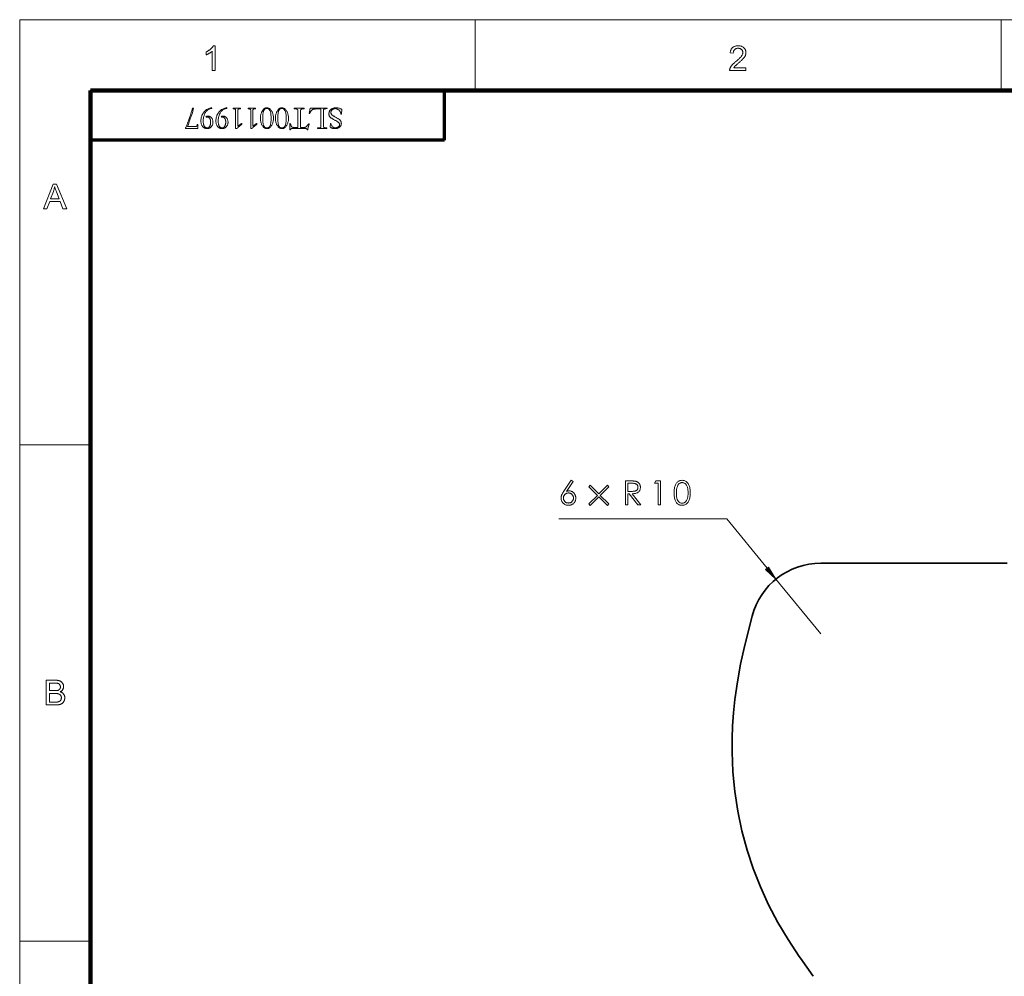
# Model space of a CAD drawing. Extents: x 0 to 1189, y 0 to 841.
# Tile 81 of 135: x 10 to 149, y 696 to 831. Entities that reach past the tile are written whole.
import ezdxf

# ---------------------------------------------------------------- set-up
doc = ezdxf.new("R2010")
doc.units = 0

msp = doc.modelspace()

# ---------------------------------------------------------------- linework, layer by layer
at = {"color": 7, "lineweight": 13}
for p, q in [((10, 831), (1179, 831)), ((10, 831), (10, 10)), ((70, 821.04), (20, 821.04)), ((70, 813.96), (20, 813.96)), ((109.87, 760.47), (86.15, 760.47))]:
    msp.add_line(p, q, dxfattribs=at)
at = {"color": 7, "lineweight": 13, "ltscale": 0.25}
for p, q in [((74.31, 821), (74.31, 831)), ((148.62, 821), (148.62, 831)), ((20, 770.92), (10, 770.92)), ((20, 700.83), (10, 700.83))]:
    msp.add_line(p, q, dxfattribs=at)
at = {"color": 7, "lineweight": 13, "ltscale": 0.17717}
for p, q in [((20, 813.96), (20, 821.04)), ((70, 813.96), (70, 821.04))]:
    msp.add_line(p, q, dxfattribs=at)
at = {"color": 7, "lineweight": 100}
for p, q in [((1169, 821), (20, 821)), ((20, 821), (20, 20))]:
    msp.add_line(p, q, dxfattribs=at)
at = {"color": 5, "lineweight": 70, "ltscale": 0.175}
msp.add_line((70, 814), (70, 821), dxfattribs=at)
at = {"color": 5, "lineweight": 70}
msp.add_line((70, 814), (20, 814), dxfattribs=at)
at = {"color": 7, "lineweight": 13, "ltscale": 0.224792}
msp.add_line((115.55, 753.51), (109.87, 760.47), dxfattribs=at)
at = {"color": 7, "lineweight": 35}
msp.add_line((149.48, 754.22), (123.13, 754.22), dxfattribs=at)
at = {"color": 7, "lineweight": 13, "ltscale": 0.250001}
msp.add_line((123.13, 744.22), (116.81, 751.97), dxfattribs=at)
at = {"color": 7, "lineweight": 35, "ltscale": 0.110473}
msp.add_line((113.46, 746.74), (112.35, 742.46), dxfattribs=at)
at = {"color": 7, "lineweight": 35, "ltscale": 0.00792}
msp.add_line((120.27, 698.41), (120.09, 698.67), dxfattribs=at)
at = {"color": 7, "lineweight": 35, "ltscale": 0.078289}
msp.add_line((122.07, 695.85), (120.27, 698.41), dxfattribs=at)
at = {"color": 7, "lineweight": 13}
for points in [[(37.62, 823.8), (37.19, 823.8), (37.19, 826.54), (37.16, 826.51), (37.12, 826.48), (37.09, 826.45), (37.05, 826.42), (37.01, 826.4), (36.97, 826.37), (36.92, 826.34), (36.88, 826.31), (36.83, 826.28), (36.78, 826.25), (36.73, 826.22), (36.68, 826.19), (36.63, 826.17), (36.59, 826.14), (36.54, 826.12), (36.5, 826.1), (36.45, 826.08), (36.41, 826.06), (36.37, 826.04), (36.33, 826.03), (36.33, 826.44), (36.4, 826.48), (36.47, 826.51), (36.54, 826.55), (36.6, 826.59), (36.67, 826.63), (36.73, 826.67), (36.79, 826.71), (36.85, 826.76), (36.9, 826.8), (36.96, 826.85), (37.01, 826.9), (37.06, 826.95), (37.11, 826.99), (37.15, 827.04), (37.19, 827.09), (37.23, 827.14), (37.26, 827.18), (37.29, 827.23), (37.32, 827.27), (37.34, 827.32), (37.62, 827.32)], [(112.57, 824.22), (112.57, 823.8), (110.26, 823.8), (110.26, 823.84), (110.26, 823.87), (110.26, 823.9), (110.26, 823.93), (110.27, 823.96), (110.27, 823.99), (110.28, 824.02), (110.29, 824.05), (110.3, 824.07), (110.31, 824.1), (110.33, 824.15), (110.35, 824.2), (110.37, 824.24), (110.39, 824.29), (110.42, 824.34), (110.45, 824.38), (110.48, 824.43), (110.52, 824.48), (110.55, 824.52), (110.59, 824.57), (110.63, 824.62), (110.67, 824.66), (110.72, 824.71), (110.77, 824.76), (110.83, 824.82), (110.89, 824.87), (110.95, 824.92), (111.01, 824.98), (111.08, 825.04), (111.15, 825.1), (111.26, 825.19), (111.37, 825.28), (111.46, 825.36), (111.55, 825.44), (111.63, 825.52), (111.7, 825.59), (111.77, 825.66), (111.83, 825.72), (111.88, 825.78), (111.92, 825.84), (111.96, 825.89), (112, 825.95), (112.03, 826), (112.05, 826.05), (112.07, 826.11), (112.09, 826.16), (112.11, 826.21), (112.12, 826.26), (112.12, 826.31), (112.12, 826.36), (112.12, 826.41), (112.12, 826.46), (112.11, 826.5), (112.09, 826.55), (112.08, 826.59), (112.06, 826.63), (112.03, 826.68), (112.01, 826.71), (111.98, 826.75), (111.94, 826.79), (111.9, 826.82), (111.86, 826.85), (111.82, 826.88), (111.78, 826.9), (111.73, 826.92), (111.68, 826.94), (111.63, 826.95), (111.58, 826.96), (111.52, 826.96), (111.47, 826.96), (111.4, 826.96), (111.35, 826.96), (111.29, 826.95), (111.24, 826.93), (111.19, 826.92), (111.14, 826.9), (111.09, 826.87), (111.05, 826.84), (111.01, 826.81), (110.97, 826.78), (110.93, 826.74), (110.9, 826.7), (110.87, 826.65), (110.85, 826.61), (110.83, 826.56), (110.81, 826.5), (110.8, 826.45), (110.79, 826.39), (110.78, 826.33), (110.78, 826.26), (110.34, 826.31), (110.35, 826.4), (110.37, 826.5), (110.39, 826.58), (110.41, 826.66), (110.45, 826.74), (110.48, 826.82), (110.52, 826.88), (110.57, 826.95), (110.62, 827.01), (110.68, 827.06), (110.74, 827.11), (110.81, 827.15), (110.88, 827.19), (110.95, 827.23), (111.03, 827.25), (111.11, 827.28), (111.19, 827.3), (111.28, 827.31), (111.38, 827.32), (111.47, 827.32), (111.57, 827.32), (111.67, 827.31), (111.76, 827.29), (111.84, 827.27), (111.93, 827.25), (112, 827.22), (112.08, 827.18), (112.15, 827.14), (112.21, 827.09), (112.27, 827.04), (112.33, 826.98), (112.38, 826.92), (112.42, 826.86), (112.46, 826.8), (112.49, 826.73), (112.52, 826.66), (112.54, 826.58), (112.55, 826.51), (112.56, 826.43), (112.57, 826.35), (112.56, 826.31), (112.56, 826.26), (112.56, 826.22), (112.55, 826.18), (112.54, 826.14), (112.53, 826.1), (112.52, 826.06), (112.51, 826.02), (112.5, 825.98), (112.48, 825.93), (112.46, 825.89), (112.44, 825.85), (112.42, 825.81), (112.39, 825.77), (112.37, 825.73), (112.34, 825.68), (112.3, 825.64), (112.27, 825.6), (112.23, 825.55), (112.19, 825.51), (112.15, 825.46), (112.1, 825.41), (112.05, 825.36), (111.99, 825.3), (111.93, 825.24), (111.86, 825.18), (111.79, 825.11), (111.71, 825.04), (111.62, 824.97), (111.53, 824.89), (111.46, 824.83), (111.39, 824.77), (111.32, 824.72), (111.27, 824.66), (111.21, 824.62), (111.17, 824.58), (111.13, 824.54), (111.09, 824.51), (111.06, 824.48), (111.04, 824.45), (111.01, 824.43), (110.99, 824.4), (110.97, 824.38), (110.95, 824.36), (110.94, 824.33), (110.92, 824.31), (110.9, 824.29), (110.88, 824.26), (110.87, 824.24), (110.85, 824.22)], [(35.17, 815.65), (33.43, 815.65), (33.43, 815.73), (33.46, 815.79), (33.5, 815.87), (33.54, 815.97), (33.59, 816.08), (33.64, 816.21), (33.7, 816.36), (33.76, 816.52), (33.83, 816.7), (33.9, 816.9), (33.98, 817.12), (34.05, 817.33), (34.12, 817.53), (34.18, 817.71), (34.24, 817.87), (34.28, 818.01), (34.32, 818.14), (34.36, 818.25), (34.38, 818.35), (34.4, 818.42), (34.41, 818.48), (34.56, 818.48), (34.51, 818.29), (34.46, 818.08), (34.39, 817.86), (34.32, 817.62), (34.23, 817.37), (34.14, 817.11), (34.04, 816.84), (33.93, 816.55), (33.82, 816.24), (33.69, 815.93), (34.91, 815.93), (34.93, 815.93), (34.95, 815.93), (34.97, 815.93), (34.98, 815.94), (35, 815.94), (35.01, 815.95), (35.02, 815.96), (35.02, 815.97), (35.03, 815.98), (35.03, 815.99), (35.07, 816.18), (35.17, 816.18)], [(36.31, 817.31), (36.34, 817.33), (36.36, 817.34), (36.39, 817.35), (36.42, 817.36), (36.44, 817.36), (36.47, 817.37), (36.5, 817.37), (36.52, 817.38), (36.55, 817.38), (36.58, 817.38), (36.64, 817.38), (36.69, 817.37), (36.75, 817.36), (36.8, 817.34), (36.85, 817.32), (36.9, 817.29), (36.95, 817.26), (37, 817.22), (37.04, 817.18), (37.08, 817.13), (37.13, 817.08), (37.16, 817.02), (37.19, 816.97), (37.22, 816.91), (37.25, 816.85), (37.26, 816.78), (37.28, 816.72), (37.29, 816.65), (37.3, 816.58), (37.3, 816.51), (37.3, 816.43), (37.29, 816.36), (37.28, 816.29), (37.26, 816.22), (37.24, 816.16), (37.21, 816.09), (37.18, 816.03), (37.14, 815.98), (37.1, 815.92), (37.05, 815.87), (37, 815.82), (36.95, 815.77), (36.9, 815.73), (36.84, 815.7), (36.78, 815.67), (36.72, 815.65), (36.66, 815.63), (36.6, 815.62), (36.53, 815.61), (36.46, 815.61), (36.38, 815.61), (36.31, 815.62), (36.24, 815.63), (36.17, 815.66), (36.11, 815.68), (36.05, 815.72), (35.99, 815.76), (35.93, 815.81), (35.88, 815.86), (35.83, 815.92), (35.78, 815.98), (35.74, 816.05), (35.71, 816.12), (35.68, 816.2), (35.65, 816.28), (35.63, 816.36), (35.61, 816.45), (35.6, 816.54), (35.59, 816.63), (35.59, 816.73), (35.59, 816.87), (35.61, 817), (35.63, 817.13), (35.66, 817.26), (35.7, 817.38), (35.74, 817.51), (35.8, 817.62), (35.86, 817.73), (35.94, 817.84), (36.02, 817.95), (36.1, 818.05), (36.2, 818.14), (36.29, 818.22), (36.4, 818.3), (36.5, 818.36), (36.62, 818.42), (36.73, 818.47), (36.86, 818.51), (36.98, 818.54), (37.11, 818.57), (37.13, 818.47), (37.02, 818.44), (36.91, 818.41), (36.81, 818.37), (36.71, 818.32), (36.62, 818.26), (36.53, 818.2), (36.45, 818.13), (36.37, 818.05), (36.3, 817.97), (36.23, 817.87), (36.17, 817.78), (36.12, 817.67), (36.07, 817.57), (36.03, 817.45), (35.99, 817.34), (35.96, 817.22), (35.94, 817.09), (35.92, 816.96), (35.91, 816.83), (35.91, 816.69), (35.91, 816.6), (35.92, 816.51), (35.92, 816.42), (35.94, 816.35), (35.95, 816.27), (35.97, 816.2), (35.99, 816.13), (36.01, 816.07), (36.04, 816.01), (36.07, 815.96), (36.1, 815.91), (36.14, 815.87), (36.17, 815.83), (36.21, 815.8), (36.26, 815.77), (36.3, 815.75), (36.35, 815.73), (36.39, 815.72), (36.45, 815.71), (36.5, 815.71), (36.54, 815.71), (36.58, 815.72), (36.62, 815.73), (36.65, 815.74), (36.69, 815.76), (36.72, 815.79), (36.75, 815.82), (36.78, 815.85), (36.81, 815.89), (36.84, 815.94), (36.86, 815.98), (36.88, 816.04), (36.9, 816.09), (36.92, 816.15), (36.94, 816.2), (36.95, 816.27), (36.96, 816.33), (36.96, 816.4), (36.97, 816.47), (36.97, 816.55), (36.97, 816.61), (36.96, 816.67), (36.96, 816.72), (36.95, 816.78), (36.94, 816.83), (36.92, 816.88), (36.91, 816.92), (36.89, 816.97), (36.87, 817.01), (36.84, 817.05), (36.82, 817.09), (36.79, 817.12), (36.76, 817.15), (36.73, 817.17), (36.7, 817.19), (36.66, 817.21), (36.62, 817.22), (36.59, 817.23), (36.55, 817.24), (36.51, 817.24), (36.49, 817.24), (36.48, 817.24), (36.46, 817.24), (36.45, 817.24), (36.43, 817.23), (36.42, 817.23), (36.4, 817.23), (36.39, 817.23), (36.37, 817.22), (36.35, 817.22)], [(38.43, 817.31), (38.46, 817.33), (38.49, 817.34), (38.51, 817.35), (38.54, 817.36), (38.57, 817.36), (38.59, 817.37), (38.62, 817.37), (38.65, 817.38), (38.67, 817.38), (38.7, 817.38), (38.76, 817.38), (38.81, 817.37), (38.87, 817.36), (38.92, 817.34), (38.97, 817.32), (39.02, 817.29), (39.07, 817.26), (39.12, 817.22), (39.16, 817.18), (39.21, 817.13), (39.25, 817.08), (39.28, 817.02), (39.32, 816.97), (39.34, 816.91), (39.37, 816.85), (39.39, 816.78), (39.4, 816.72), (39.41, 816.65), (39.42, 816.58), (39.42, 816.51), (39.42, 816.43), (39.41, 816.36), (39.4, 816.29), (39.38, 816.22), (39.36, 816.16), (39.33, 816.09), (39.3, 816.03), (39.26, 815.98), (39.22, 815.92), (39.18, 815.87), (39.13, 815.82), (39.08, 815.77), (39.02, 815.73), (38.96, 815.7), (38.91, 815.67), (38.85, 815.65), (38.78, 815.63), (38.72, 815.62), (38.65, 815.61), (38.58, 815.61), (38.51, 815.61), (38.43, 815.62), (38.36, 815.63), (38.29, 815.66), (38.23, 815.68), (38.17, 815.72), (38.11, 815.76), (38.05, 815.81), (38, 815.86), (37.95, 815.92), (37.91, 815.98), (37.86, 816.05), (37.83, 816.12), (37.8, 816.2), (37.77, 816.28), (37.75, 816.36), (37.73, 816.45), (37.72, 816.54), (37.71, 816.63), (37.71, 816.73), (37.72, 816.87), (37.73, 817), (37.75, 817.13), (37.78, 817.26), (37.82, 817.38), (37.86, 817.51), (37.92, 817.62), (37.98, 817.73), (38.06, 817.84), (38.14, 817.95), (38.23, 818.05), (38.32, 818.14), (38.42, 818.22), (38.52, 818.3), (38.63, 818.36), (38.74, 818.42), (38.86, 818.47), (38.98, 818.51), (39.1, 818.54), (39.24, 818.57), (39.25, 818.47), (39.14, 818.44), (39.03, 818.41), (38.93, 818.37), (38.83, 818.32), (38.74, 818.26), (38.65, 818.2), (38.57, 818.13), (38.5, 818.05), (38.42, 817.97), (38.36, 817.87), (38.29, 817.78), (38.24, 817.67), (38.19, 817.57), (38.15, 817.45), (38.11, 817.34), (38.08, 817.22), (38.06, 817.09), (38.05, 816.96), (38.04, 816.83), (38.03, 816.69), (38.03, 816.6), (38.04, 816.51), (38.05, 816.42), (38.06, 816.35), (38.07, 816.27), (38.09, 816.2), (38.11, 816.13), (38.13, 816.07), (38.16, 816.01), (38.19, 815.96), (38.22, 815.91), (38.26, 815.87), (38.3, 815.83), (38.34, 815.8), (38.38, 815.77), (38.42, 815.75), (38.47, 815.73), (38.52, 815.72), (38.57, 815.71), (38.62, 815.71), (38.66, 815.71), (38.7, 815.72), (38.74, 815.73), (38.77, 815.74), (38.81, 815.76), (38.84, 815.79), (38.87, 815.82), (38.9, 815.85), (38.93, 815.89), (38.96, 815.94), (38.98, 815.98), (39.01, 816.04), (39.03, 816.09), (39.04, 816.15), (39.06, 816.2), (39.07, 816.27), (39.08, 816.33), (39.09, 816.4), (39.09, 816.47), (39.09, 816.55), (39.09, 816.61), (39.09, 816.67), (39.08, 816.72), (39.07, 816.78), (39.06, 816.83), (39.05, 816.88), (39.03, 816.92), (39.01, 816.97), (38.99, 817.01), (38.96, 817.05), (38.94, 817.09), (38.91, 817.12), (38.88, 817.15), (38.85, 817.17), (38.82, 817.19), (38.78, 817.21), (38.75, 817.22), (38.71, 817.23), (38.67, 817.24), (38.63, 817.24), (38.61, 817.24), (38.6, 817.24), (38.59, 817.24), (38.57, 817.24), (38.55, 817.23), (38.54, 817.23), (38.52, 817.23), (38.51, 817.23), (38.49, 817.22), (38.48, 817.22)], [(40.14, 818.49), (40.18, 818.49), (40.23, 818.49), (40.28, 818.49), (40.33, 818.48), (40.39, 818.48), (40.44, 818.48), (40.49, 818.48), (40.55, 818.48), (40.61, 818.48), (40.67, 818.48), (40.72, 818.48), (40.78, 818.48), (40.84, 818.48), (40.89, 818.48), (40.95, 818.48), (41, 818.48), (41.05, 818.49), (41.1, 818.49), (41.15, 818.49), (41.2, 818.49), (41.2, 818.42), (40.96, 818.38), (40.93, 818.37), (40.9, 818.36), (40.88, 818.35), (40.86, 818.34), (40.84, 818.32), (40.83, 818.3), (40.82, 818.28), (40.81, 818.26), (40.8, 818.23), (40.8, 818.2), (40.8, 815.97), (41.34, 816.32), (41.4, 816.23), (41.34, 816.19), (41.27, 816.14), (41.2, 816.09), (41.13, 816.03), (41.06, 815.97), (40.98, 815.91), (40.9, 815.84), (40.82, 815.77), (40.74, 815.69), (40.65, 815.61), (40.5, 815.61), (40.5, 818.2), (40.5, 818.23), (40.5, 818.26), (40.49, 818.28), (40.48, 818.31), (40.46, 818.33), (40.45, 818.34), (40.43, 818.36), (40.4, 818.37), (40.37, 818.38), (40.34, 818.38), (40.14, 818.42)], [(42.26, 818.49), (42.31, 818.49), (42.35, 818.49), (42.4, 818.49), (42.46, 818.48), (42.51, 818.48), (42.56, 818.48), (42.62, 818.48), (42.67, 818.48), (42.73, 818.48), (42.79, 818.48), (42.85, 818.48), (42.9, 818.48), (42.96, 818.48), (43.01, 818.48), (43.07, 818.48), (43.12, 818.48), (43.17, 818.49), (43.22, 818.49), (43.27, 818.49), (43.32, 818.49), (43.32, 818.42), (43.08, 818.38), (43.05, 818.37), (43.02, 818.36), (43, 818.35), (42.98, 818.34), (42.96, 818.32), (42.95, 818.3), (42.94, 818.28), (42.93, 818.26), (42.93, 818.23), (42.92, 818.2), (42.92, 815.97), (43.46, 816.32), (43.53, 816.23), (43.46, 816.19), (43.4, 816.14), (43.33, 816.09), (43.26, 816.03), (43.18, 815.97), (43.11, 815.91), (43.03, 815.84), (42.94, 815.77), (42.86, 815.69), (42.77, 815.61), (42.62, 815.61), (42.62, 818.2), (42.62, 818.23), (42.62, 818.26), (42.61, 818.28), (42.6, 818.31), (42.59, 818.33), (42.57, 818.34), (42.55, 818.36), (42.52, 818.37), (42.5, 818.38), (42.47, 818.38), (42.26, 818.42)], [(44.91, 815.61), (44.84, 815.61), (44.77, 815.62), (44.7, 815.64), (44.63, 815.67), (44.56, 815.71), (44.5, 815.76), (44.44, 815.81), (44.38, 815.88), (44.32, 815.95), (44.27, 816.03), (44.21, 816.12), (44.17, 816.21), (44.13, 816.3), (44.09, 816.4), (44.06, 816.5), (44.04, 816.61), (44.02, 816.72), (44, 816.84), (43.99, 816.96), (43.99, 817.08), (43.99, 817.2), (44, 817.32), (44.02, 817.44), (44.04, 817.55), (44.06, 817.66), (44.09, 817.76), (44.13, 817.86), (44.17, 817.95), (44.21, 818.04), (44.27, 818.13), (44.32, 818.21), (44.38, 818.28), (44.44, 818.34), (44.5, 818.4), (44.56, 818.45), (44.63, 818.48), (44.7, 818.51), (44.77, 818.54), (44.84, 818.55), (44.91, 818.55), (44.99, 818.55), (45.06, 818.54), (45.12, 818.51), (45.19, 818.49), (45.26, 818.45), (45.32, 818.4), (45.38, 818.35), (45.44, 818.28), (45.5, 818.21), (45.56, 818.13), (45.61, 818.05), (45.66, 817.96), (45.7, 817.86), (45.74, 817.76), (45.77, 817.66), (45.79, 817.55), (45.81, 817.44), (45.83, 817.33), (45.83, 817.21), (45.84, 817.08), (45.83, 816.96), (45.83, 816.84), (45.81, 816.72), (45.79, 816.61), (45.77, 816.5), (45.74, 816.4), (45.7, 816.3), (45.66, 816.21), (45.62, 816.12), (45.56, 816.03), (45.51, 815.95), (45.45, 815.88), (45.39, 815.81), (45.33, 815.76), (45.26, 815.71), (45.2, 815.67), (45.13, 815.64), (45.06, 815.62), (44.99, 815.61)], [(44.91, 818.45), (44.85, 818.44), (44.79, 818.43), (44.73, 818.42), (44.68, 818.39), (44.63, 818.36), (44.59, 818.33), (44.55, 818.29), (44.51, 818.24), (44.48, 818.18), (44.45, 818.12), (44.43, 818.05), (44.4, 817.97), (44.38, 817.88), (44.37, 817.79), (44.35, 817.69), (44.34, 817.58), (44.33, 817.47), (44.33, 817.35), (44.32, 817.22), (44.32, 817.08), (44.32, 816.95), (44.33, 816.82), (44.33, 816.69), (44.34, 816.58), (44.35, 816.47), (44.37, 816.37), (44.38, 816.28), (44.4, 816.19), (44.43, 816.12), (44.45, 816.05), (44.48, 815.98), (44.51, 815.92), (44.55, 815.87), (44.59, 815.83), (44.63, 815.79), (44.68, 815.76), (44.73, 815.74), (44.79, 815.72), (44.85, 815.71), (44.91, 815.71), (44.98, 815.71), (45.04, 815.72), (45.1, 815.74), (45.15, 815.76), (45.2, 815.79), (45.24, 815.83), (45.28, 815.87), (45.32, 815.92), (45.35, 815.98), (45.38, 816.05), (45.4, 816.12), (45.42, 816.19), (45.44, 816.28), (45.46, 816.37), (45.48, 816.47), (45.49, 816.58), (45.5, 816.69), (45.5, 816.82), (45.51, 816.95), (45.51, 817.08), (45.5, 817.34), (45.48, 817.57), (45.45, 817.78), (45.41, 817.96), (45.36, 818.11), (45.29, 818.23), (45.22, 818.33), (45.13, 818.39), (45.03, 818.43)], [(47.04, 815.61), (46.96, 815.61), (46.89, 815.62), (46.82, 815.64), (46.75, 815.67), (46.69, 815.71), (46.62, 815.76), (46.56, 815.81), (46.5, 815.88), (46.44, 815.95), (46.39, 816.03), (46.34, 816.12), (46.29, 816.21), (46.25, 816.3), (46.21, 816.4), (46.18, 816.5), (46.16, 816.61), (46.14, 816.72), (46.12, 816.84), (46.12, 816.96), (46.11, 817.08), (46.12, 817.2), (46.12, 817.32), (46.14, 817.44), (46.16, 817.55), (46.18, 817.66), (46.21, 817.76), (46.25, 817.86), (46.29, 817.95), (46.34, 818.04), (46.39, 818.13), (46.44, 818.21), (46.5, 818.28), (46.56, 818.34), (46.62, 818.4), (46.69, 818.45), (46.75, 818.48), (46.82, 818.51), (46.89, 818.54), (46.96, 818.55), (47.04, 818.55), (47.11, 818.55), (47.18, 818.54), (47.25, 818.51), (47.31, 818.49), (47.38, 818.45), (47.44, 818.4), (47.5, 818.35), (47.56, 818.28), (47.62, 818.21), (47.68, 818.13), (47.73, 818.05), (47.78, 817.96), (47.82, 817.86), (47.86, 817.76), (47.89, 817.66), (47.91, 817.55), (47.93, 817.44), (47.95, 817.33), (47.96, 817.21), (47.96, 817.08), (47.96, 816.96), (47.95, 816.84), (47.94, 816.72), (47.92, 816.61), (47.89, 816.5), (47.86, 816.4), (47.83, 816.3), (47.78, 816.21), (47.74, 816.12), (47.69, 816.03), (47.63, 815.95), (47.57, 815.88), (47.51, 815.81), (47.45, 815.76), (47.39, 815.71), (47.32, 815.67), (47.25, 815.64), (47.18, 815.62), (47.11, 815.61)], [(47.04, 818.45), (46.97, 818.44), (46.91, 818.43), (46.85, 818.42), (46.8, 818.39), (46.75, 818.36), (46.71, 818.33), (46.67, 818.29), (46.63, 818.24), (46.6, 818.18), (46.57, 818.12), (46.55, 818.05), (46.53, 817.97), (46.51, 817.88), (46.49, 817.79), (46.48, 817.69), (46.46, 817.58), (46.46, 817.47), (46.45, 817.35), (46.45, 817.22), (46.44, 817.08), (46.45, 816.95), (46.45, 816.82), (46.46, 816.69), (46.46, 816.58), (46.48, 816.47), (46.49, 816.37), (46.51, 816.28), (46.53, 816.19), (46.55, 816.12), (46.57, 816.05), (46.6, 815.98), (46.63, 815.92), (46.67, 815.87), (46.71, 815.83), (46.75, 815.79), (46.8, 815.76), (46.85, 815.74), (46.91, 815.72), (46.97, 815.71), (47.04, 815.71), (47.1, 815.71), (47.16, 815.72), (47.22, 815.74), (47.27, 815.76), (47.32, 815.79), (47.36, 815.83), (47.4, 815.87), (47.44, 815.92), (47.47, 815.98), (47.5, 816.05), (47.53, 816.12), (47.55, 816.19), (47.57, 816.28), (47.58, 816.37), (47.6, 816.47), (47.61, 816.58), (47.62, 816.69), (47.62, 816.82), (47.63, 816.95), (47.63, 817.08), (47.62, 817.34), (47.61, 817.57), (47.58, 817.78), (47.53, 817.96), (47.48, 818.11), (47.42, 818.23), (47.34, 818.33), (47.25, 818.39), (47.15, 818.43)], [(50.7, 815.56), (50.7, 815.53), (50.69, 815.51), (50.68, 815.5), (50.68, 815.48), (50.67, 815.47), (50.66, 815.46), (50.66, 815.45), (50.65, 815.44), (50.64, 815.44), (50.63, 815.44), (50.63, 815.44), (50.62, 815.44), (50.61, 815.45), (50.61, 815.46), (50.6, 815.46), (50.59, 815.47), (50.58, 815.49), (50.57, 815.5), (50.56, 815.52), (50.55, 815.54), (50.54, 815.55), (50.53, 815.57), (50.52, 815.58), (50.52, 815.59), (50.51, 815.6), (50.5, 815.61), (50.49, 815.62), (50.49, 815.63), (50.48, 815.63), (50.47, 815.64), (50.46, 815.64), (50.45, 815.64), (50.44, 815.64), (50.43, 815.65), (50.42, 815.65), (50.4, 815.65), (50.39, 815.65), (50.37, 815.65), (50.35, 815.65), (50.33, 815.65), (48.58, 815.65), (48.55, 815.65), (48.52, 815.65), (48.49, 815.65), (48.47, 815.65), (48.45, 815.65), (48.42, 815.64), (48.41, 815.64), (48.39, 815.64), (48.38, 815.63), (48.37, 815.63), (48.36, 815.62), (48.35, 815.61), (48.34, 815.6), (48.33, 815.59), (48.32, 815.58), (48.31, 815.57), (48.3, 815.55), (48.29, 815.54), (48.28, 815.52), (48.27, 815.5), (48.27, 815.49), (48.26, 815.48), (48.25, 815.47), (48.25, 815.46), (48.24, 815.45), (48.23, 815.44), (48.23, 815.44), (48.22, 815.44), (48.21, 815.44), (48.2, 815.43), (48.19, 815.44), (48.18, 815.44), (48.17, 815.44), (48.17, 815.45), (48.16, 815.46), (48.15, 815.47), (48.15, 815.48), (48.15, 815.49), (48.15, 815.51), (48.15, 815.53), (48.15, 816.24), (48.15, 816.25), (48.16, 816.27), (48.16, 816.28), (48.16, 816.29), (48.16, 816.29), (48.17, 816.3), (48.17, 816.31), (48.18, 816.31), (48.18, 816.31), (48.19, 816.31), (48.2, 816.31), (48.21, 816.31), (48.22, 816.3), (48.23, 816.29), (48.24, 816.28), (48.24, 816.27), (48.25, 816.25), (48.26, 816.23), (48.27, 816.21), (48.27, 816.18), (48.28, 816.14), (48.29, 816.1), (48.3, 816.06), (48.32, 816.03), (48.33, 815.99), (48.34, 815.96), (48.35, 815.94), (48.37, 815.91), (48.38, 815.89), (48.39, 815.87), (48.41, 815.86), (48.43, 815.84), (48.45, 815.83), (48.48, 815.82), (48.51, 815.81), (48.54, 815.8), (48.58, 815.8), (48.62, 815.79), (48.66, 815.79), (48.71, 815.79), (49.27, 815.79), (49.27, 818.12), (49.27, 818.14), (49.27, 818.16), (49.27, 818.18), (49.27, 818.2), (49.26, 818.22), (49.26, 818.24), (49.26, 818.25), (49.25, 818.26), (49.25, 818.27), (49.24, 818.28), (49.24, 818.29), (49.23, 818.3), (49.22, 818.3), (49.21, 818.31), (49.2, 818.32), (49.18, 818.32), (49.17, 818.33), (49.15, 818.33), (49.14, 818.34), (49.12, 818.34), (48.77, 818.42), (48.77, 818.49), (48.82, 818.49), (48.87, 818.49), (48.93, 818.49), (48.99, 818.48), (49.06, 818.48), (49.13, 818.48), (49.21, 818.48), (49.29, 818.48), (49.38, 818.48), (49.47, 818.48), (49.59, 818.48), (49.69, 818.48), (49.79, 818.48), (49.87, 818.48), (49.95, 818.48), (50.01, 818.48), (50.07, 818.49), (50.11, 818.49), (50.15, 818.49), (50.18, 818.49), (50.18, 818.42), (49.86, 818.36), (49.83, 818.35), (49.81, 818.35), (49.79, 818.34), (49.77, 818.33), (49.75, 818.32), (49.74, 818.32), (49.72, 818.31), (49.71, 818.3), (49.7, 818.29), (49.69, 818.28), (49.68, 818.27), (49.67, 818.26), (49.67, 818.24), (49.66, 818.23), (49.66, 818.21), (49.65, 818.19), (49.65, 818.18), (49.65, 818.16), (49.65, 818.14), (49.65, 818.11), (49.65, 815.79), (50.2, 815.79), (50.23, 815.79), (50.26, 815.79), (50.29, 815.79), (50.31, 815.8), (50.34, 815.8), (50.36, 815.81), (50.39, 815.82), (50.41, 815.83), (50.43, 815.84), (50.45, 815.86), (50.47, 815.87), (50.49, 815.89), (50.51, 815.92), (50.54, 815.94), (50.57, 815.97), (50.59, 816.01), (50.62, 816.05), (50.66, 816.09), (50.69, 816.14), (50.72, 816.19), (50.74, 816.21), (50.76, 816.23), (50.77, 816.25), (50.78, 816.26), (50.79, 816.27), (50.81, 816.28), (50.82, 816.29), (50.83, 816.3), (50.83, 816.3), (50.84, 816.3), (50.85, 816.3), (50.85, 816.3), (50.85, 816.3), (50.86, 816.3), (50.86, 816.29), (50.86, 816.29), (50.86, 816.28), (50.86, 816.27), (50.86, 816.26), (50.86, 816.25), (50.86, 816.24), (50.86, 816.23), (50.86, 816.22), (50.86, 816.21), (50.86, 816.19), (50.86, 816.18), (50.85, 816.16), (50.85, 816.14), (50.85, 816.13), (50.84, 816.11)], [(52.54, 818.28), (52.54, 818.29), (52.54, 818.3), (52.54, 818.31), (52.54, 818.32), (52.54, 818.33), (52.54, 818.34), (52.53, 818.34), (52.53, 818.35), (52.53, 818.36), (52.52, 818.36), (52.52, 818.37), (52.51, 818.38), (52.51, 818.38), (52.5, 818.38), (52.49, 818.39), (52.48, 818.39), (52.46, 818.39), (52.45, 818.39), (52.43, 818.39), (52.42, 818.39), (52, 818.39), (51.92, 818.39), (51.85, 818.39), (51.78, 818.39), (51.72, 818.39), (51.67, 818.38), (51.62, 818.38), (51.57, 818.37), (51.53, 818.37), (51.5, 818.36), (51.47, 818.35), (51.44, 818.34), (51.41, 818.33), (51.38, 818.32), (51.36, 818.3), (51.33, 818.29), (51.3, 818.27), (51.27, 818.24), (51.25, 818.22), (51.22, 818.19), (51.19, 818.16), (51.16, 818.13), (51.13, 818.1), (51.11, 818.06), (51.08, 818.03), (51.06, 817.99), (51.03, 817.94), (51.01, 817.9), (50.98, 817.85), (50.96, 817.81), (50.94, 817.76), (50.87, 817.76), (51, 818.5), (51.08, 818.49), (51.17, 818.49), (51.27, 818.49), (51.37, 818.49), (51.49, 818.48), (51.62, 818.48), (51.75, 818.48), (51.9, 818.48), (52.05, 818.48), (52.22, 818.48), (52.4, 818.48), (52.56, 818.48), (52.72, 818.48), (52.86, 818.48), (52.99, 818.48), (53.1, 818.49), (53.21, 818.49), (53.3, 818.49), (53.37, 818.49), (53.44, 818.5), (53.44, 818.43), (53.03, 818.38), (53.01, 818.37), (52.99, 818.37), (52.97, 818.36), (52.95, 818.35), (52.94, 818.35), (52.93, 818.34), (52.92, 818.32), (52.91, 818.31), (52.91, 818.3), (52.91, 818.28), (52.91, 815.91), (52.91, 815.9), (52.91, 815.88), (52.91, 815.87), (52.91, 815.86), (52.92, 815.84), (52.92, 815.83), (52.92, 815.82), (52.93, 815.82), (52.93, 815.81), (52.94, 815.8), (52.95, 815.8), (52.95, 815.79), (52.96, 815.79), (52.97, 815.79), (52.98, 815.78), (52.99, 815.78), (53, 815.78), (53.01, 815.77), (53.02, 815.77), (53.03, 815.77), (53.38, 815.71), (53.38, 815.64), (53.32, 815.64), (53.26, 815.64), (53.19, 815.65), (53.11, 815.65), (53.02, 815.65), (52.92, 815.65), (52.82, 815.65), (52.7, 815.65), (52.58, 815.65), (52.44, 815.65), (52.39, 815.65), (52.34, 815.65), (52.29, 815.65), (52.24, 815.65), (52.2, 815.65), (52.16, 815.65), (52.12, 815.65), (52.09, 815.64), (52.06, 815.64), (52.04, 815.64), (52.04, 815.71), (52.43, 815.77), (52.44, 815.77), (52.45, 815.77), (52.46, 815.78), (52.47, 815.78), (52.48, 815.78), (52.49, 815.78), (52.5, 815.79), (52.51, 815.79), (52.51, 815.79), (52.52, 815.8), (52.52, 815.8), (52.53, 815.81), (52.53, 815.82), (52.53, 815.83), (52.54, 815.84), (52.54, 815.85), (52.54, 815.86), (52.54, 815.88), (52.54, 815.9), (52.54, 815.91)], [(53.95, 816.32), (53.98, 816.21), (54.02, 816.11), (54.06, 816.02), (54.12, 815.94), (54.18, 815.88), (54.25, 815.82), (54.33, 815.78), (54.41, 815.75), (54.5, 815.73), (54.6, 815.73), (54.65, 815.73), (54.7, 815.73), (54.74, 815.74), (54.79, 815.75), (54.83, 815.76), (54.87, 815.78), (54.91, 815.8), (54.94, 815.82), (54.98, 815.84), (55.01, 815.87), (55.04, 815.9), (55.07, 815.93), (55.1, 815.96), (55.12, 815.99), (55.14, 816.02), (55.15, 816.06), (55.16, 816.09), (55.17, 816.13), (55.18, 816.16), (55.18, 816.2), (55.18, 816.23), (55.17, 816.26), (55.16, 816.29), (55.16, 816.32), (55.14, 816.34), (55.13, 816.37), (55.11, 816.4), (55.09, 816.42), (55.07, 816.45), (55.04, 816.48), (55.01, 816.5), (54.98, 816.53), (54.94, 816.56), (54.89, 816.59), (54.84, 816.62), (54.78, 816.66), (54.72, 816.7), (54.65, 816.74), (54.57, 816.78), (54.49, 816.82), (54.41, 816.86), (54.33, 816.91), (54.25, 816.95), (54.18, 816.99), (54.12, 817.03), (54.06, 817.07), (54, 817.1), (53.95, 817.14), (53.91, 817.17), (53.87, 817.21), (53.83, 817.24), (53.8, 817.28), (53.77, 817.32), (53.74, 817.37), (53.72, 817.42), (53.71, 817.47), (53.69, 817.52), (53.68, 817.58), (53.68, 817.64), (53.67, 817.71), (53.68, 817.78), (53.69, 817.85), (53.7, 817.92), (53.72, 817.99), (53.74, 818.05), (53.77, 818.11), (53.8, 818.17), (53.84, 818.22), (53.89, 818.27), (53.94, 818.32), (53.99, 818.36), (54.05, 818.4), (54.12, 818.44), (54.18, 818.47), (54.26, 818.49), (54.33, 818.51), (54.41, 818.53), (54.5, 818.54), (54.59, 818.55), (54.68, 818.55), (54.77, 818.55), (54.85, 818.54), (54.94, 818.53), (55.02, 818.52), (55.1, 818.5), (55.18, 818.48), (55.26, 818.45), (55.33, 818.42), (55.41, 818.38), (55.48, 818.34), (55.43, 817.67), (55.37, 817.67), (55.36, 817.73), (55.34, 817.79), (55.33, 817.86), (55.3, 817.91), (55.28, 817.97), (55.25, 818.02), (55.22, 818.08), (55.18, 818.12), (55.14, 818.17), (55.1, 818.22), (55.05, 818.26), (55, 818.29), (54.95, 818.32), (54.9, 818.35), (54.85, 818.38), (54.8, 818.4), (54.75, 818.41), (54.69, 818.42), (54.64, 818.43), (54.58, 818.43), (54.53, 818.43), (54.48, 818.42), (54.43, 818.42), (54.38, 818.4), (54.34, 818.39), (54.29, 818.37), (54.25, 818.35), (54.21, 818.33), (54.17, 818.3), (54.13, 818.27), (54.1, 818.24), (54.07, 818.21), (54.04, 818.17), (54.02, 818.13), (54, 818.1), (53.98, 818.06), (53.97, 818.02), (53.96, 817.98), (53.95, 817.94), (53.95, 817.89), (53.95, 817.85), (53.96, 817.81), (53.96, 817.78), (53.97, 817.74), (53.99, 817.71), (54, 817.68), (54.02, 817.64), (54.04, 817.61), (54.07, 817.58), (54.1, 817.56), (54.13, 817.53), (54.16, 817.5), (54.2, 817.47), (54.25, 817.44), (54.29, 817.41), (54.34, 817.38), (54.4, 817.35), (54.46, 817.31), (54.52, 817.28), (54.58, 817.24), (54.68, 817.2), (54.76, 817.15), (54.84, 817.1), (54.92, 817.06), (54.98, 817.01), (55.05, 816.97), (55.1, 816.92), (55.15, 816.88), (55.2, 816.84), (55.24, 816.8), (55.28, 816.76), (55.31, 816.72), (55.33, 816.68), (55.36, 816.63), (55.38, 816.59), (55.4, 816.54), (55.41, 816.49), (55.42, 816.44), (55.42, 816.4), (55.43, 816.34), (55.42, 816.28), (55.42, 816.22), (55.4, 816.16), (55.39, 816.11), (55.36, 816.05), (55.34, 816), (55.3, 815.95), (55.27, 815.9), (55.22, 815.86), (55.18, 815.81), (55.13, 815.78), (55.07, 815.74), (55.01, 815.71), (54.95, 815.68), (54.89, 815.66), (54.82, 815.64), (54.76, 815.63), (54.68, 815.61), (54.61, 815.61), (54.53, 815.61), (54.45, 815.61), (54.38, 815.61), (54.3, 815.62), (54.23, 815.64), (54.17, 815.66), (54.1, 815.68), (54.04, 815.7), (53.98, 815.73), (53.93, 815.77), (53.87, 815.81), (53.89, 816.32)], [(13.36, 804.26), (14.71, 807.76), (15.21, 807.76), (16.64, 804.26), (16.11, 804.26), (15.7, 805.32), (14.24, 805.32), (13.85, 804.26)], [(14.37, 805.7), (15.56, 805.7), (15.19, 806.67), (15.16, 806.76), (15.13, 806.84), (15.1, 806.92), (15.07, 807), (15.05, 807.07), (15.02, 807.14), (15, 807.21), (14.98, 807.28), (14.96, 807.34), (14.95, 807.4), (14.93, 807.33), (14.92, 807.26), (14.9, 807.19), (14.88, 807.13), (14.86, 807.06), (14.85, 806.99), (14.82, 806.93), (14.8, 806.86), (14.78, 806.79), (14.76, 806.73)], [(87.87, 765.92), (88.15, 765.74), (87.24, 764.36), (87.27, 764.38), (87.31, 764.39), (87.35, 764.4), (87.39, 764.4), (87.42, 764.41), (87.46, 764.42), (87.5, 764.42), (87.53, 764.43), (87.57, 764.43), (87.6, 764.43), (87.68, 764.43), (87.75, 764.42), (87.82, 764.4), (87.89, 764.38), (87.95, 764.35), (88.02, 764.32), (88.08, 764.28), (88.14, 764.24), (88.2, 764.19), (88.26, 764.13), (88.31, 764.07), (88.36, 764.01), (88.4, 763.94), (88.44, 763.87), (88.47, 763.8), (88.49, 763.73), (88.51, 763.65), (88.53, 763.58), (88.54, 763.49), (88.54, 763.41), (88.54, 763.33), (88.53, 763.24), (88.51, 763.16), (88.49, 763.09), (88.46, 763.01), (88.43, 762.94), (88.39, 762.87), (88.34, 762.8), (88.29, 762.74), (88.23, 762.68), (88.17, 762.62), (88.1, 762.57), (88.04, 762.53), (87.97, 762.49), (87.89, 762.46), (87.82, 762.43), (87.74, 762.41), (87.66, 762.4), (87.57, 762.39), (87.49, 762.39), (87.4, 762.39), (87.32, 762.4), (87.24, 762.41), (87.16, 762.43), (87.09, 762.46), (87.01, 762.49), (86.95, 762.53), (86.88, 762.58), (86.82, 762.63), (86.76, 762.69), (86.7, 762.75), (86.65, 762.81), (86.61, 762.88), (86.57, 762.95), (86.54, 763.02), (86.51, 763.09), (86.49, 763.17), (86.48, 763.25), (86.47, 763.33), (86.46, 763.42), (86.46, 763.46), (86.47, 763.5), (86.47, 763.54), (86.48, 763.58), (86.48, 763.63), (86.49, 763.67), (86.5, 763.71), (86.51, 763.75), (86.53, 763.8), (86.54, 763.84), (86.56, 763.88), (86.58, 763.93), (86.6, 763.98), (86.63, 764.03), (86.66, 764.09), (86.69, 764.14), (86.73, 764.2), (86.76, 764.27), (86.8, 764.33), (86.85, 764.4)], [(93.22, 765.02), (91.99, 763.8), (93.21, 762.59), (93, 762.38), (91.79, 763.59), (90.58, 762.38), (90.37, 762.59), (91.58, 763.8), (90.36, 765.02), (90.57, 765.22), (91.79, 764.01), (93, 765.22)], [(95.56, 765.83), (96.23, 765.83), (96.34, 765.83), (96.44, 765.83), (96.53, 765.83), (96.62, 765.83), (96.7, 765.82), (96.77, 765.82), (96.84, 765.81), (96.9, 765.8), (96.95, 765.79), (97, 765.78), (97.04, 765.77), (97.08, 765.76), (97.11, 765.75), (97.15, 765.74), (97.19, 765.72), (97.22, 765.7), (97.26, 765.68), (97.29, 765.67), (97.32, 765.64), (97.35, 765.62), (97.38, 765.6), (97.41, 765.58), (97.43, 765.55), (97.46, 765.52), (97.48, 765.49), (97.5, 765.46), (97.52, 765.43), (97.54, 765.4), (97.56, 765.37), (97.58, 765.33), (97.6, 765.3), (97.61, 765.26), (97.62, 765.22), (97.64, 765.18), (97.64, 765.15), (97.65, 765.11), (97.66, 765.06), (97.66, 765.02), (97.66, 764.98), (97.67, 764.94), (97.66, 764.85), (97.65, 764.77), (97.64, 764.7), (97.62, 764.62), (97.59, 764.55), (97.56, 764.49), (97.52, 764.43), (97.47, 764.37), (97.42, 764.31), (97.36, 764.26), (97.3, 764.22), (97.23, 764.17), (97.16, 764.14), (97.08, 764.11), (96.99, 764.08), (96.9, 764.06), (96.81, 764.05), (96.71, 764.04), (96.61, 764.03), (96.5, 764.03), (97.71, 762.47), (97.3, 762.47), (96.09, 764.03), (95.89, 764.03), (95.89, 762.47), (95.56, 762.47)], [(95.89, 765.51), (95.89, 764.36), (96.48, 764.36), (96.56, 764.36), (96.64, 764.37), (96.71, 764.37), (96.78, 764.38), (96.85, 764.39), (96.91, 764.41), (96.97, 764.43), (97.02, 764.45), (97.07, 764.47), (97.11, 764.5), (97.15, 764.53), (97.18, 764.56), (97.21, 764.59), (97.24, 764.63), (97.26, 764.68), (97.28, 764.72), (97.3, 764.77), (97.31, 764.82), (97.31, 764.88), (97.31, 764.94), (97.31, 765), (97.31, 765.05), (97.3, 765.1), (97.28, 765.15), (97.26, 765.19), (97.24, 765.24), (97.22, 765.27), (97.19, 765.31), (97.15, 765.34), (97.11, 765.37), (97.07, 765.4), (97.02, 765.42), (96.97, 765.44), (96.92, 765.46), (96.86, 765.47), (96.79, 765.48), (96.72, 765.49), (96.65, 765.5), (96.57, 765.5), (96.49, 765.51)], [(99.84, 765.83), (100.5, 765.83), (100.5, 762.47), (100.17, 762.47), (100.17, 765.51), (99.64, 765.51)], [(103.55, 762.39), (103.44, 762.39), (103.34, 762.4), (103.24, 762.43), (103.15, 762.46), (103.07, 762.5), (102.99, 762.55), (102.91, 762.6), (102.84, 762.67), (102.77, 762.75), (102.71, 762.83), (102.66, 762.93), (102.61, 763.03), (102.56, 763.14), (102.52, 763.26), (102.49, 763.39), (102.47, 763.52), (102.44, 763.67), (102.43, 763.82), (102.42, 763.98), (102.42, 764.15), (102.42, 764.32), (102.43, 764.48), (102.44, 764.64), (102.47, 764.78), (102.49, 764.92), (102.52, 765.04), (102.56, 765.16), (102.61, 765.27), (102.66, 765.38), (102.71, 765.47), (102.77, 765.56), (102.84, 765.63), (102.91, 765.7), (102.99, 765.76), (103.07, 765.81), (103.15, 765.85), (103.24, 765.88), (103.34, 765.9), (103.44, 765.91), (103.55, 765.92), (103.65, 765.91), (103.75, 765.9), (103.85, 765.88), (103.94, 765.84), (104.03, 765.8), (104.11, 765.75), (104.19, 765.69), (104.26, 765.63), (104.33, 765.55), (104.4, 765.46), (104.46, 765.37), (104.51, 765.26), (104.56, 765.15), (104.6, 765.03), (104.64, 764.91), (104.66, 764.77), (104.69, 764.63), (104.7, 764.48), (104.71, 764.32), (104.71, 764.15), (104.71, 763.99), (104.7, 763.83), (104.69, 763.68), (104.66, 763.53), (104.63, 763.4), (104.6, 763.27), (104.56, 763.15), (104.51, 763.04), (104.46, 762.94), (104.4, 762.84), (104.33, 762.76), (104.26, 762.68), (104.19, 762.61), (104.11, 762.55), (104.02, 762.5), (103.94, 762.46), (103.85, 762.43), (103.75, 762.4), (103.65, 762.39)], [(103.56, 765.6), (103.48, 765.6), (103.41, 765.58), (103.34, 765.57), (103.27, 765.54), (103.21, 765.51), (103.15, 765.46), (103.1, 765.42), (103.05, 765.36), (103, 765.3), (102.95, 765.22), (102.91, 765.15), (102.88, 765.06), (102.84, 764.97), (102.81, 764.87), (102.79, 764.77), (102.77, 764.66), (102.76, 764.54), (102.75, 764.41), (102.74, 764.28), (102.74, 764.14), (102.75, 763.87), (102.77, 763.62), (102.81, 763.4), (102.87, 763.21), (102.94, 763.05), (103.03, 762.92), (103.14, 762.82), (103.26, 762.75), (103.4, 762.7), (103.56, 762.69), (103.64, 762.69), (103.71, 762.71), (103.78, 762.72), (103.85, 762.75), (103.91, 762.79), (103.97, 762.83), (104.03, 762.88), (104.08, 762.93), (104.13, 763), (104.18, 763.07), (104.22, 763.15), (104.26, 763.24), (104.29, 763.33), (104.32, 763.43), (104.34, 763.53), (104.36, 763.64), (104.38, 763.76), (104.39, 763.88), (104.4, 764.01), (104.4, 764.14), (104.4, 764.28), (104.39, 764.41), (104.38, 764.54), (104.36, 764.66), (104.34, 764.77), (104.32, 764.87), (104.29, 764.97), (104.25, 765.06), (104.21, 765.15), (104.17, 765.22), (104.12, 765.3), (104.07, 765.36), (104.02, 765.42), (103.96, 765.46), (103.9, 765.51), (103.84, 765.54), (103.77, 765.57), (103.7, 765.58), (103.63, 765.6)], [(88.21, 763.42), (88.2, 763.48), (88.2, 763.54), (88.19, 763.59), (88.17, 763.64), (88.16, 763.69), (88.13, 763.74), (88.11, 763.79), (88.07, 763.84), (88.04, 763.88), (88, 763.92), (87.96, 763.96), (87.91, 764), (87.87, 764.03), (87.82, 764.05), (87.77, 764.08), (87.72, 764.1), (87.67, 764.11), (87.61, 764.12), (87.56, 764.13), (87.5, 764.13), (87.44, 764.13), (87.38, 764.12), (87.33, 764.11), (87.28, 764.1), (87.23, 764.08), (87.18, 764.05), (87.13, 764.03), (87.08, 764), (87.04, 763.96), (87, 763.92), (86.96, 763.88), (86.92, 763.84), (86.89, 763.79), (86.87, 763.74), (86.84, 763.69), (86.82, 763.64), (86.81, 763.59), (86.8, 763.54), (86.79, 763.48), (86.79, 763.42), (86.79, 763.36), (86.8, 763.31), (86.81, 763.25), (86.82, 763.2), (86.84, 763.15), (86.87, 763.1), (86.89, 763.05), (86.93, 763.01), (86.96, 762.96), (87, 762.92), (87.04, 762.88), (87.09, 762.85), (87.13, 762.81), (87.18, 762.79), (87.23, 762.76), (87.28, 762.75), (87.33, 762.73), (87.39, 762.72), (87.44, 762.72), (87.5, 762.71), (87.56, 762.72), (87.61, 762.72), (87.67, 762.73), (87.72, 762.75), (87.77, 762.76), (87.82, 762.79), (87.87, 762.81), (87.91, 762.85), (87.96, 762.88), (88, 762.92), (88.04, 762.96), (88.07, 763.01), (88.1, 763.05), (88.13, 763.1), (88.15, 763.15), (88.17, 763.2), (88.19, 763.25), (88.2, 763.31), (88.2, 763.36)], [(115.35, 753.34), (116.81, 751.97), (115.76, 753.67)], [(13.73, 734.18), (13.73, 737.68), (15.04, 737.68), (15.12, 737.68), (15.19, 737.68), (15.27, 737.67), (15.34, 737.66), (15.4, 737.65), (15.46, 737.64), (15.52, 737.63), (15.58, 737.61), (15.63, 737.59), (15.68, 737.57), (15.73, 737.55), (15.78, 737.53), (15.82, 737.5), (15.86, 737.47), (15.9, 737.44), (15.94, 737.4), (15.97, 737.37), (16, 737.33), (16.04, 737.29), (16.06, 737.25), (16.09, 737.2), (16.11, 737.16), (16.13, 737.11), (16.15, 737.07), (16.17, 737.02), (16.18, 736.97), (16.19, 736.93), (16.2, 736.88), (16.2, 736.83), (16.2, 736.78), (16.2, 736.74), (16.2, 736.7), (16.19, 736.65), (16.18, 736.61), (16.17, 736.57), (16.16, 736.52), (16.14, 736.48), (16.12, 736.44), (16.1, 736.4), (16.08, 736.36), (16.05, 736.32), (16.03, 736.29), (15.99, 736.25), (15.96, 736.22), (15.93, 736.18), (15.89, 736.15), (15.85, 736.12), (15.8, 736.09), (15.76, 736.07), (15.71, 736.04), (15.77, 736.02), (15.83, 736), (15.89, 735.97), (15.94, 735.95), (15.99, 735.92), (16.04, 735.88), (16.08, 735.85), (16.13, 735.81), (16.16, 735.77), (16.2, 735.72), (16.23, 735.68), (16.26, 735.63), (16.29, 735.58), (16.31, 735.53), (16.33, 735.48), (16.34, 735.43), (16.36, 735.37), (16.36, 735.31), (16.37, 735.25), (16.37, 735.19), (16.37, 735.15), (16.37, 735.1), (16.36, 735.05), (16.35, 735), (16.34, 734.96), (16.33, 734.91), (16.32, 734.87), (16.3, 734.82), (16.29, 734.78), (16.27, 734.74), (16.25, 734.7), (16.22, 734.66), (16.2, 734.62), (16.18, 734.58), (16.15, 734.55), (16.12, 734.52), (16.1, 734.49), (16.07, 734.46), (16.04, 734.44), (16.01, 734.41), (15.98, 734.39), (15.95, 734.37), (15.91, 734.35), (15.88, 734.33), (15.84, 734.31), (15.8, 734.29), (15.76, 734.28), (15.72, 734.26), (15.67, 734.25), (15.63, 734.24), (15.58, 734.23), (15.53, 734.22), (15.48, 734.21), (15.43, 734.2), (15.37, 734.19), (15.31, 734.19), (15.25, 734.19), (15.19, 734.18), (15.13, 734.18), (15.06, 734.18)], [(14.19, 736.21), (14.95, 736.21), (15.01, 736.21), (15.06, 736.21), (15.12, 736.21), (15.17, 736.22), (15.21, 736.22), (15.25, 736.22), (15.29, 736.23), (15.33, 736.24), (15.36, 736.24), (15.39, 736.25), (15.42, 736.26), (15.46, 736.27), (15.49, 736.29), (15.52, 736.3), (15.54, 736.32), (15.57, 736.34), (15.59, 736.36), (15.62, 736.38), (15.64, 736.4), (15.66, 736.42), (15.67, 736.45), (15.69, 736.48), (15.7, 736.5), (15.71, 736.53), (15.72, 736.56), (15.73, 736.59), (15.74, 736.62), (15.74, 736.66), (15.74, 736.69), (15.74, 736.73), (15.74, 736.76), (15.74, 736.8), (15.74, 736.83), (15.73, 736.86), (15.72, 736.89), (15.71, 736.92), (15.7, 736.95), (15.69, 736.98), (15.68, 737.01), (15.66, 737.04), (15.64, 737.06), (15.63, 737.09), (15.6, 737.11), (15.58, 737.13), (15.56, 737.15), (15.54, 737.17), (15.51, 737.18), (15.48, 737.2), (15.45, 737.21), (15.42, 737.22), (15.39, 737.23), (15.35, 737.24), (15.31, 737.24), (15.26, 737.25), (15.21, 737.25), (15.16, 737.26), (15.1, 737.26), (15.03, 737.26), (14.96, 737.27), (14.89, 737.27), (14.19, 737.27)], [(14.19, 734.59), (15.06, 734.59), (15.11, 734.59), (15.15, 734.59), (15.18, 734.59), (15.22, 734.6), (15.25, 734.6), (15.28, 734.6), (15.31, 734.6), (15.34, 734.6), (15.36, 734.61), (15.38, 734.61), (15.41, 734.62), (15.44, 734.62), (15.47, 734.63), (15.5, 734.64), (15.52, 734.65), (15.55, 734.66), (15.58, 734.67), (15.6, 734.68), (15.62, 734.69), (15.64, 734.71), (15.67, 734.72), (15.69, 734.73), (15.71, 734.75), (15.72, 734.77), (15.74, 734.79), (15.76, 734.81), (15.78, 734.83), (15.79, 734.85), (15.81, 734.87), (15.82, 734.9), (15.83, 734.93), (15.85, 734.95), (15.86, 734.98), (15.87, 735.01), (15.87, 735.04), (15.88, 735.07), (15.88, 735.1), (15.89, 735.13), (15.89, 735.16), (15.89, 735.19), (15.89, 735.23), (15.89, 735.27), (15.88, 735.31), (15.87, 735.34), (15.87, 735.38), (15.85, 735.41), (15.84, 735.44), (15.83, 735.47), (15.81, 735.51), (15.79, 735.53), (15.77, 735.56), (15.75, 735.59), (15.72, 735.61), (15.7, 735.64), (15.67, 735.66), (15.64, 735.68), (15.61, 735.69), (15.58, 735.71), (15.55, 735.73), (15.51, 735.74), (15.47, 735.75), (15.43, 735.76), (15.39, 735.77), (15.34, 735.78), (15.3, 735.78), (15.24, 735.79), (15.19, 735.79), (15.13, 735.79), (15.07, 735.8), (15, 735.8), (14.19, 735.8)]]:
    msp.add_lwpolyline(points, close=True, dxfattribs=at)
at = {"color": 7, "lineweight": 35}
msp.add_lwpolyline([(112.35, 742.46), (111.8, 739.97), (111.35, 737.46), (111, 734.95), (110.81, 733.09), (110.68, 731.23), (110.61, 729.4), (110.61, 727.57), (110.73, 724.75), (110.99, 721.94), (111.41, 719.16), (111.99, 716.41), (112.72, 713.69), (113.58, 711.06), (114.6, 708.48), (115.76, 705.94), (117.07, 703.46), (118.51, 701.04), (120.09, 698.67)], dxfattribs=at)
msp.add_arc((123.13, 744.22), 10, 89.9993, 165.4356, dxfattribs=at)
at = {"color": 7, "lineweight": 13}
msp.add_solid([(115.35, 753.34), (116.81, 751.97), (115.35, 753.34), (115.76, 753.67)], dxfattribs=at)

doc.saveas('drawing.dxf')
